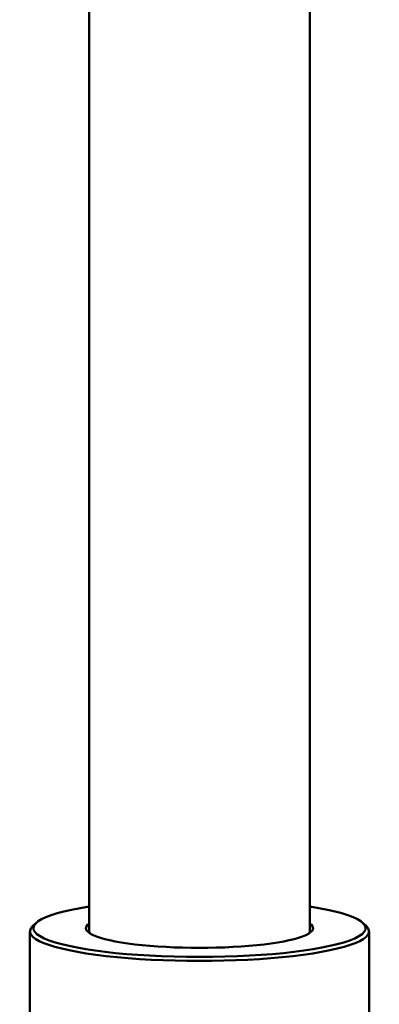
# Model space of a CAD drawing. Header units: millimetres. Extents: x 814 to 3201, y 212 to 4576.
# Tile 12 of 69: x 1655 to 1676, y 1695 to 1753. Entities that reach past the tile are written whole.
import ezdxf

# ---------------------------------------------------------------- set-up
doc = ezdxf.new("R2010")
doc.units = ezdxf.units.MM
doc.header["$LTSCALE"] = 18
doc.layers.add('Widoczne (ISO)', color=7, linetype='Continuous', lineweight=50)

msp = doc.modelspace()

# ---------------------------------------------------------------- linework, layer by layer
at = {"layer": 'Widoczne (ISO)'}
for p, q in [((1658.668, 1757.066), (1658.668, 1699.258)), ((1671.668, 1757.066), (1671.668, 1699.258)), ((1655.522, 1699.755), (1655.325, 1699.564)), ((1674.815, 1699.755), (1675.012, 1699.564)), ((1655.168, 1699.258), (1655.168, 1684.19)), ((1675.168, 1699.258), (1675.168, 1684.19))]:
    msp.add_line(p, q, dxfattribs=at)
for centre, major_axis, start_param, end_param in [((1665.168, 1699.455), (9.8, 0), 2.29597, 7.128808), ((1665.168, 1699.258), (-10, 0), 6.105932, 9.602032), ((1665.168, 1699.455), (-6.7, 0), 6.038234, 9.669729), ((1665.168, 1699.258), (-6.5, 0), 0, 0.091919), ((1665.168, 1699.258), (6.5, 0), 6.191267, 6.283185)]:
    msp.add_ellipse(centre, major_axis=major_axis, ratio=0.173648, start_param=start_param, end_param=end_param, dxfattribs=at)

doc.saveas('drawing.dxf')
